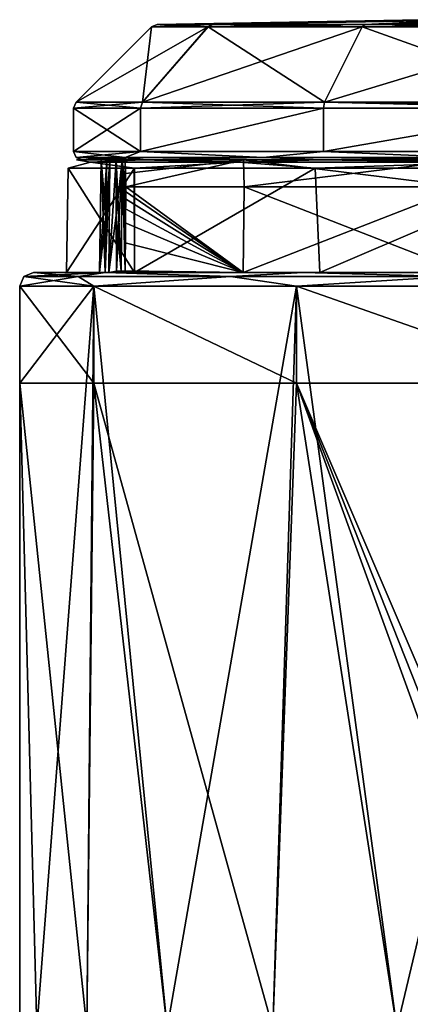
# Model space of a CAD drawing. Header units: millimetres. Extents: x -139 to 105, y 4 to 139.
# Tile 12 of 20: x -20 to -6, y 104 to 139. Entities that reach past the tile are written whole.
import ezdxf

# ---------------------------------------------------------------- set-up
doc = ezdxf.new("R2010")
doc.units = ezdxf.units.MM
doc.header["$LTSCALE"] = 69.95134
for name, color, linetype in [('152', 7, 'CONTINUOUS'), ('153', 7, 'CONTINUOUS'), ('154', 7, 'CONTINUOUS'), ('155', 7, 'CONTINUOUS'), ('156', 7, 'CONTINUOUS'), ('261', 7, 'CONTINUOUS'), ('262', 7, 'CONTINUOUS'), ('263', 7, 'CONTINUOUS'), ('269', 7, 'CONTINUOUS'), ('270', 7, 'CONTINUOUS'), ('40', 7, 'CONTINUOUS'), ('41', 7, 'CONTINUOUS'), ('42', 7, 'CONTINUOUS'), ('44', 7, 'CONTINUOUS'), ('45', 7, 'CONTINUOUS'), ('46', 7, 'CONTINUOUS'), ('47', 7, 'CONTINUOUS'), ('58', 7, 'CONTINUOUS'), ('59', 7, 'CONTINUOUS'), ('60', 7, 'CONTINUOUS'), ('61', 7, 'CONTINUOUS'), ('66', 7, 'CONTINUOUS'), ('67', 7, 'CONTINUOUS'), ('68', 7, 'CONTINUOUS'), ('69', 7, 'CONTINUOUS'), ('70', 7, 'CONTINUOUS'), ('71', 7, 'CONTINUOUS'), ('74', 7, 'CONTINUOUS'), ('75', 7, 'CONTINUOUS'), ('78', 7, 'CONTINUOUS')]:
    doc.layers.add(name, color=color, linetype=linetype)

msp = doc.modelspace()

# ---------------------------------------------------------------- linework, layer by layer
at = {"layer": '152', "color": 7, "linetype": 'CONTINUOUS'}
for points in [[(-18.311, 130.063, 0), (-15.857, 130.063, -9.155), (-19.5, 130.063, 0), (-18.311, 130.063, 0)], [(-18.311, 130.063, 0), (-19.5, 130.063, 0), (-16.897, 130.063, 9.732), (-18.311, 130.063, 0)], [(-19.5, 130.063, 0), (-15.857, 130.063, -9.155), (-16.895, 130.063, -9.736), (-19.5, 130.063, 0)], [(-15.857, 130.063, 9.155), (-18.311, 130.063, 0), (-16.897, 130.063, 9.732), (-15.857, 130.063, 9.155)], [(-9.156, 130.063, 15.858), (-15.857, 130.063, 9.155), (-16.897, 130.063, 9.732), (-9.156, 130.063, 15.858)], [(-9.761, 130.063, 16.881), (-9.156, 130.063, 15.858), (-16.897, 130.063, 9.732), (-9.761, 130.063, 16.881)], [(-15.857, 130.063, -9.155), (-9.156, 130.063, -15.858), (-16.895, 130.063, -9.736), (-15.857, 130.063, -9.155)], [(-16.895, 130.063, -9.736), (-9.156, 130.063, -15.858), (-9.755, 130.063, -16.884), (-16.895, 130.063, -9.736)], [(0, 130.063, 18.31), (-9.156, 130.063, 15.858), (-9.761, 130.063, 16.881), (0, 130.063, 18.31)], [(-0.004, 130.063, 19.499), (0, 130.063, 18.31), (-9.761, 130.063, 16.881), (-0.004, 130.063, 19.499)], [(-9.156, 130.063, -15.858), (0, 130.063, -18.31), (-9.755, 130.063, -16.884), (-9.156, 130.063, -15.858)], [(-9.755, 130.063, -16.884), (0, 130.063, -18.31), (0.004, 130.063, -19.499), (-9.755, 130.063, -16.884)]]:
    msp.add_3dface(points, dxfattribs=at)
at = {"layer": '153', "color": 7, "linetype": 'CONTINUOUS'}
for points in [[(-19.5, 130.063, 0), (-19.854, 129.916, 0), (-17.887, 129.916, 8.614), (-19.5, 130.063, 0)], [(-16.897, 130.063, 9.732), (-19.5, 130.063, 0), (-17.887, 129.916, 8.614), (-16.897, 130.063, 9.732)], [(-16.897, 130.063, 9.732), (-17.887, 129.916, 8.614), (-12.378, 129.916, 15.522), (-16.897, 130.063, 9.732)], [(-9.761, 130.063, 16.881), (-16.897, 130.063, 9.732), (-12.378, 129.916, 15.522), (-9.761, 130.063, 16.881)], [(-9.761, 130.063, 16.881), (-12.378, 129.916, 15.522), (-4.418, 129.916, 19.356), (-9.761, 130.063, 16.881)], [(-0.004, 130.063, 19.499), (-9.761, 130.063, 16.881), (-4.418, 129.916, 19.356), (-0.004, 130.063, 19.499)], [(-20, 129.563, 0), (-17.321, 129.563, 10), (-19.854, 129.916, 0), (-20, 129.563, 0)], [(-19.854, 129.916, 0), (-17.321, 129.563, 10), (-17.887, 129.916, 8.614), (-19.854, 129.916, 0)], [(-17.887, 129.916, 8.614), (-17.321, 129.563, 10), (-12.378, 129.916, 15.522), (-17.887, 129.916, 8.614)], [(-17.321, 129.563, 10), (-10, 129.563, 17.321), (-12.378, 129.916, 15.522), (-17.321, 129.563, 10)], [(-12.378, 129.916, 15.522), (-10, 129.563, 17.321), (-4.418, 129.916, 19.356), (-12.378, 129.916, 15.522)], [(-10, 129.563, 17.321), (0, 129.563, 20), (-4.418, 129.916, 19.356), (-10, 129.563, 17.321)]]:
    msp.add_3dface(points, dxfattribs=at)
at = {"layer": '154', "color": 7, "linetype": 'CONTINUOUS'}
for points in [[(-17.321, 129.563, 10), (-20, 129.563, 0), (-17.321, 126.063, 10), (-17.321, 129.563, 10)], [(-17.321, 126.063, 10), (-20, 129.563, 0), (-20, 126.063, 0), (-17.321, 126.063, 10)], [(-10, 129.563, 17.321), (-17.321, 129.563, 10), (-10, 126.063, 17.321), (-10, 129.563, 17.321)], [(-10, 126.063, 17.321), (-17.321, 129.563, 10), (-17.321, 126.063, 10), (-10, 126.063, 17.321)], [(0, 129.563, 20), (-10, 129.563, 17.321), (0, 126.063, 20), (0, 129.563, 20)], [(0, 126.063, 20), (-10, 129.563, 17.321), (-10, 126.063, 17.321), (0, 126.063, 20)]]:
    msp.add_3dface(points, dxfattribs=at)
at = {"layer": '155', "color": 7, "linetype": 'CONTINUOUS'}
for points in [[(-20, 126.063, 0), (-20, 129.563, 0), (-17.321, 129.563, -10), (-20, 126.063, 0)], [(-19.382, 102.729, -4.935), (-20, 126.063, 0), (-17.321, 129.563, -10), (-19.382, 102.729, -4.935)], [(-17.568, 102.729, -9.558), (-19.382, 102.729, -4.935), (-17.321, 129.563, -10), (-17.568, 102.729, -9.558)], [(-14.666, 102.729, -13.598), (-17.568, 102.729, -9.558), (-17.321, 129.563, -10), (-14.666, 102.729, -13.598)], [(-10, 129.563, -17.321), (-14.666, 102.729, -13.598), (-17.321, 129.563, -10), (-10, 129.563, -17.321)], [(-10.857, 102.729, -16.797), (-14.666, 102.729, -13.598), (-10, 129.563, -17.321), (-10.857, 102.729, -16.797)], [(-6.373, 102.729, -18.957), (-10.857, 102.729, -16.797), (-10, 129.563, -17.321), (-6.373, 102.729, -18.957)], [(0, 129.563, -20), (-6.373, 102.729, -18.957), (-10, 129.563, -17.321), (0, 129.563, -20)], [(-1.529, 102.729, -19.941), (-6.373, 102.729, -18.957), (0, 129.563, -20), (-1.529, 102.729, -19.941)], [(-17.321, 126.063, 10), (-20, 126.063, 0), (-17.568, 102.729, 9.559), (-17.321, 126.063, 10)], [(-17.568, 102.729, 9.559), (-20, 126.063, 0), (-19.381, 102.729, 4.937), (-17.568, 102.729, 9.559)], [(-19.381, 102.729, 4.937), (-20, 126.063, 0), (-20, 102.729, 0.001), (-19.381, 102.729, 4.937)], [(-20, 102.729, 0.001), (-20, 126.063, 0), (-19.382, 102.729, -4.935), (-20, 102.729, 0.001)], [(-14.665, 102.729, 13.599), (-17.321, 126.063, 10), (-17.568, 102.729, 9.559), (-14.665, 102.729, 13.599)], [(-10, 126.063, 17.321), (-17.321, 126.063, 10), (-10.856, 102.729, 16.797), (-10, 126.063, 17.321)], [(-10.856, 102.729, 16.797), (-17.321, 126.063, 10), (-14.665, 102.729, 13.599), (-10.856, 102.729, 16.797)], [(-6.373, 102.729, 18.958), (-10, 126.063, 17.321), (-10.856, 102.729, 16.797), (-6.373, 102.729, 18.958)], [(0, 102.729, 20), (0, 126.063, 20), (-10, 126.063, 17.321), (0, 102.729, 20)], [(0, 102.729, 20), (-10, 126.063, 17.321), (-0.765, 102.729, 19.985), (0, 102.729, 20)], [(-0.765, 102.729, 19.985), (-10, 126.063, 17.321), (-1.529, 102.729, 19.941), (-0.765, 102.729, 19.985)], [(-1.529, 102.729, 19.941), (-10, 126.063, 17.321), (-6.373, 102.729, 18.958), (-1.529, 102.729, 19.941)]]:
    msp.add_3dface(points, dxfattribs=at)
at = {"layer": '156', "color": 7, "linetype": 'CONTINUOUS'}
for points in [[(-19.5, 130.063, 0), (-16.895, 130.063, -9.736), (-19.854, 129.916, 0), (-19.5, 130.063, 0)], [(-19.854, 129.916, 0), (-16.895, 130.063, -9.736), (-17.887, 129.916, -8.614), (-19.854, 129.916, 0)], [(-16.895, 130.063, -9.736), (-12.378, 129.916, -15.522), (-17.887, 129.916, -8.614), (-16.895, 130.063, -9.736)], [(-16.895, 130.063, -9.736), (-9.755, 130.063, -16.884), (-12.378, 129.916, -15.522), (-16.895, 130.063, -9.736)], [(-9.755, 130.063, -16.884), (-4.418, 129.916, -19.356), (-12.378, 129.916, -15.522), (-9.755, 130.063, -16.884)], [(-9.755, 130.063, -16.884), (0.004, 130.063, -19.499), (-4.418, 129.916, -19.356), (-9.755, 130.063, -16.884)], [(-20, 129.563, 0), (-19.854, 129.916, 0), (-17.887, 129.916, -8.614), (-20, 129.563, 0)], [(-17.321, 129.563, -10), (-20, 129.563, 0), (-17.887, 129.916, -8.614), (-17.321, 129.563, -10)], [(-12.378, 129.916, -15.522), (-17.321, 129.563, -10), (-17.887, 129.916, -8.614), (-12.378, 129.916, -15.522)], [(-10, 129.563, -17.321), (-17.321, 129.563, -10), (-12.378, 129.916, -15.522), (-10, 129.563, -17.321)], [(-4.418, 129.916, -19.356), (-10, 129.563, -17.321), (-12.378, 129.916, -15.522), (-4.418, 129.916, -19.356)], [(0, 129.563, -20), (-10, 129.563, -17.321), (-4.418, 129.916, -19.356), (0, 129.563, -20)]]:
    msp.add_3dface(points, dxfattribs=at)
at = {"layer": '261', "color": 7, "linetype": 'CONTINUOUS'}
for points in [[(-16.915, 130.063, 2.648), (-16.915, 130.063, -2.648), (-17.121, 130.063, 0), (-16.915, 130.063, 2.648)], [(-16.773, 130.063, -2.925), (-16.915, 130.063, -2.648), (-16.773, 130.063, 2.925), (-16.773, 130.063, -2.925)], [(-16.773, 130.063, 2.925), (-16.915, 130.063, -2.648), (-16.915, 130.063, 2.648), (-16.773, 130.063, 2.925)], [(-16.5, 130.063, -3.065), (-16.773, 130.063, -2.925), (-16.5, 130.063, 3.065), (-16.5, 130.063, -3.065)], [(-16.5, 130.063, 3.065), (-16.773, 130.063, -2.925), (-16.773, 130.063, 2.925), (-16.5, 130.063, 3.065)], [(-16.329, 130.063, -3.125), (-16.5, 130.063, -3.065), (-16.329, 130.063, 3.125), (-16.329, 130.063, -3.125)], [(-16.5, 130.063, -3.065), (-16.5, 130.063, 3.065), (-16.329, 130.063, 3.125), (-16.5, 130.063, -3.065)], [(-16.19, 130.063, -3.243), (-16.329, 130.063, -3.125), (-16.19, 130.063, 3.243), (-16.19, 130.063, -3.243)], [(-16.329, 130.063, -3.125), (-16.329, 130.063, 3.125), (-16.19, 130.063, 3.243), (-16.329, 130.063, -3.125)], [(-16.19, 130.063, -3.243), (-16.19, 130.063, 3.243), (-11.92, 130.063, 11.425), (-16.19, 130.063, -3.243)], [(-11.92, 130.063, -11.424), (-16.19, 130.063, -3.243), (-11.92, 130.063, 11.425), (-11.92, 130.063, -11.424)], [(-3.934, 130.063, -16.035), (-11.92, 130.063, -11.424), (-11.92, 130.063, 11.425), (-3.934, 130.063, -16.035)], [(-3.932, 130.063, 16.036), (-3.934, 130.063, -16.035), (-11.92, 130.063, 11.425), (-3.932, 130.063, 16.036)]]:
    msp.add_3dface(points, dxfattribs=at)
at = {"layer": '262', "color": 7, "linetype": 'CONTINUOUS'}
for points in [[(-16.741, 134.133, 2.824), (-16.773, 130.063, 2.925), (-16.915, 130.063, 2.648), (-16.741, 134.133, 2.824)], [(-16.741, 134.133, 2.824), (-16.915, 130.063, 2.648), (-16.885, 132.1, 2.612), (-16.741, 134.133, 2.824)], [(-16.854, 134.133, 2.576), (-16.741, 134.133, 2.824), (-16.885, 132.1, 2.612), (-16.854, 134.133, 2.576)], [(-16.518, 134.133, 2.974), (-16.509, 132.125, 3.021), (-16.773, 130.063, 2.925), (-16.518, 134.133, 2.974)], [(-16.741, 134.133, 2.824), (-16.518, 134.133, 2.974), (-16.773, 130.063, 2.925), (-16.741, 134.133, 2.824)], [(-16.509, 132.125, 3.021), (-16.501, 130.105, 3.064), (-16.773, 130.063, 2.925), (-16.509, 132.125, 3.021)], [(-16.501, 130.105, 3.064), (-16.5, 130.063, 3.065), (-16.773, 130.063, 2.925), (-16.501, 130.105, 3.064)]]:
    msp.add_3dface(points, dxfattribs=at)
at = {"layer": '263', "color": 7, "linetype": 'CONTINUOUS'}
for points in [[(-16.915, 130.063, -2.648), (-17.05, 134.133, 0), (-17.121, 130.063, 0), (-16.915, 130.063, -2.648)], [(-17.05, 134.133, 0), (-16.854, 134.133, 2.576), (-17.121, 130.063, 0), (-17.05, 134.133, 0)], [(-17.121, 130.063, 0), (-16.854, 134.133, 2.576), (-16.885, 132.1, 2.612), (-17.121, 130.063, 0)], [(-16.854, 134.133, -2.576), (-17.05, 134.133, 0), (-16.885, 132.101, -2.612), (-16.854, 134.133, -2.576)], [(-16.915, 130.063, -2.648), (-16.885, 132.101, -2.612), (-17.05, 134.133, 0), (-16.915, 130.063, -2.648)], [(-16.915, 130.063, 2.648), (-17.121, 130.063, 0), (-16.885, 132.1, 2.612), (-16.915, 130.063, 2.648)]]:
    msp.add_3dface(points, dxfattribs=at)
at = {"layer": '269', "color": 7, "linetype": 'CONTINUOUS'}
for points in [[(-16.172, 132.989, -3.329), (-16.177, 132.732, -3.306), (-11.92, 130.063, -11.424), (-16.172, 132.989, -3.329)], [(-16.163, 133.157, -3.376), (-16.172, 132.989, -3.329), (-11.92, 130.063, -11.424), (-16.163, 133.157, -3.376)], [(-11.891, 133.157, -11.456), (-16.163, 133.157, -3.376), (-11.92, 130.063, -11.424), (-11.891, 133.157, -11.456)], [(-11.891, 133.157, -11.456), (-11.92, 130.063, -11.424), (-3.934, 130.063, -16.035), (-11.891, 133.157, -11.456)], [(-3.976, 133.157, -16.026), (-11.891, 133.157, -11.456), (-3.934, 130.063, -16.035), (-3.976, 133.157, -16.026)], [(-16.177, 132.732, -3.306), (-16.181, 132.369, -3.288), (-11.92, 130.063, -11.424), (-16.177, 132.732, -3.306)], [(-16.181, 132.369, -3.288), (-16.184, 131.856, -3.271), (-11.92, 130.063, -11.424), (-16.181, 132.369, -3.288)], [(-16.184, 131.856, -3.271), (-16.187, 131.134, -3.258), (-11.92, 130.063, -11.424), (-16.184, 131.856, -3.271)], [(-16.187, 131.134, -3.258), (-16.189, 130.117, -3.247), (-11.92, 130.063, -11.424), (-16.187, 131.134, -3.258)], [(-16.189, 130.117, -3.247), (-16.19, 130.063, -3.243), (-11.92, 130.063, -11.424), (-16.189, 130.117, -3.247)]]:
    msp.add_3dface(points, dxfattribs=at)
at = {"layer": '270', "color": 7, "linetype": 'CONTINUOUS'}
for points in [[(-16.163, 133.157, 3.376), (-16.189, 130.117, 3.247), (-16.172, 132.988, 3.329), (-16.163, 133.157, 3.376)], [(-16.189, 130.117, 3.247), (-16.163, 133.157, 3.376), (-11.92, 130.063, 11.425), (-16.189, 130.117, 3.247)], [(-16.189, 130.117, 3.247), (-16.177, 132.732, 3.306), (-16.172, 132.988, 3.329), (-16.189, 130.117, 3.247)], [(-16.163, 133.157, 3.376), (-11.891, 133.157, 11.456), (-11.92, 130.063, 11.425), (-16.163, 133.157, 3.376)], [(-11.891, 133.157, 11.456), (-3.976, 133.157, 16.026), (-11.92, 130.063, 11.425), (-11.891, 133.157, 11.456)], [(-3.976, 133.157, 16.026), (-3.932, 130.063, 16.036), (-11.92, 130.063, 11.425), (-3.976, 133.157, 16.026)], [(-16.189, 130.117, 3.247), (-16.181, 132.368, 3.288), (-16.177, 132.732, 3.306), (-16.189, 130.117, 3.247)], [(-16.189, 130.117, 3.247), (-16.184, 131.855, 3.271), (-16.181, 132.368, 3.288), (-16.189, 130.117, 3.247)], [(-16.189, 130.117, 3.247), (-16.187, 131.133, 3.258), (-16.184, 131.855, 3.271), (-16.189, 130.117, 3.247)], [(-16.19, 130.063, 3.243), (-16.189, 130.117, 3.247), (-11.92, 130.063, 11.425), (-16.19, 130.063, 3.243)]]:
    msp.add_3dface(points, dxfattribs=at)
at = {"layer": '40', "color": 7, "linetype": 'CONTINUOUS'}
for points in [[(-15.651, 134.133, 8.778), (-17.75, 134.133, 0), (-17.945, 134.133, -0.107), (-15.651, 134.133, 8.778)], [(-17.945, 134.133, -0.107), (-17.75, 134.133, 0), (-15.434, 134.133, -8.766), (-17.945, 134.133, -0.107)], [(-15.561, 134.133, -8.937), (-17.945, 134.133, -0.107), (-15.434, 134.133, -8.766), (-15.561, 134.133, -8.937)], [(-15.434, 134.133, 8.766), (-17.75, 134.133, 0), (-15.651, 134.133, 8.778), (-15.434, 134.133, 8.766)], [(-9.088, 134.133, 15.246), (-15.434, 134.133, 8.766), (-15.651, 134.133, 8.778), (-9.088, 134.133, 15.246)], [(-9.254, 134.133, 15.374), (-9.088, 134.133, 15.246), (-15.651, 134.133, 8.778), (-9.254, 134.133, 15.374)], [(-9.129, 134.133, -15.45), (-15.561, 134.133, -8.937), (-9.088, 134.133, -15.246), (-9.129, 134.133, -15.45)], [(-9.088, 134.133, -15.246), (-15.561, 134.133, -8.937), (-15.434, 134.133, -8.766), (-9.088, 134.133, -15.246)], [(-0.367, 134.133, 17.745), (-9.088, 134.133, 15.246), (-9.254, 134.133, 15.374), (-0.367, 134.133, 17.745)], [(-0.429, 134.133, 17.939), (-0.367, 134.133, 17.745), (-9.254, 134.133, 15.374), (-0.429, 134.133, 17.939)], [(-0.322, 134.133, -17.942), (-9.129, 134.133, -15.45), (-0.367, 134.133, -17.745), (-0.322, 134.133, -17.942)], [(-0.367, 134.133, -17.745), (-9.129, 134.133, -15.45), (-9.088, 134.133, -15.246), (-0.367, 134.133, -17.745)]]:
    msp.add_3dface(points, dxfattribs=at)
at = {"layer": '41', "color": 7, "linetype": 'CONTINUOUS'}
for points in [[(-16.302, 134.133, -3.117), (-16.518, 134.133, -2.974), (-16.328, 130.111, -3.126), (-16.302, 134.133, -3.117)], [(-16.328, 130.111, -3.126), (-16.518, 134.133, -2.974), (-16.509, 132.125, -3.021), (-16.328, 130.111, -3.126)], [(-16.189, 130.117, -3.247), (-16.302, 134.133, -3.117), (-16.328, 130.111, -3.126), (-16.189, 130.117, -3.247)], [(-16.186, 134.133, -3.348), (-16.302, 134.133, -3.117), (-16.172, 132.989, -3.329), (-16.186, 134.133, -3.348)], [(-16.172, 132.989, -3.329), (-16.302, 134.133, -3.117), (-16.177, 132.732, -3.306), (-16.172, 132.989, -3.329)], [(-16.177, 132.732, -3.306), (-16.302, 134.133, -3.117), (-16.181, 132.369, -3.288), (-16.177, 132.732, -3.306)], [(-16.181, 132.369, -3.288), (-16.302, 134.133, -3.117), (-16.184, 131.856, -3.271), (-16.181, 132.369, -3.288)], [(-16.184, 131.856, -3.271), (-16.302, 134.133, -3.117), (-16.187, 131.134, -3.258), (-16.184, 131.856, -3.271)], [(-16.187, 131.134, -3.258), (-16.302, 134.133, -3.117), (-16.189, 130.117, -3.247), (-16.187, 131.134, -3.258)], [(-16.186, 134.133, -3.348), (-16.172, 132.989, -3.329), (-16.174, 133.645, -3.362), (-16.186, 134.133, -3.348)], [(-16.163, 133.157, -3.376), (-16.174, 133.645, -3.362), (-16.172, 132.989, -3.329), (-16.163, 133.157, -3.376)], [(-16.501, 130.105, -3.064), (-16.328, 130.111, -3.126), (-16.509, 132.125, -3.021), (-16.501, 130.105, -3.064)]]:
    msp.add_3dface(points, dxfattribs=at)
at = {"layer": '42', "color": 7, "linetype": 'CONTINUOUS'}
for points in [[(-16.174, 133.645, 3.362), (-16.186, 134.133, 3.348), (-11.912, 134.133, 11.457), (-16.174, 133.645, 3.362)], [(-16.163, 133.157, 3.376), (-16.174, 133.645, 3.362), (-11.912, 134.133, 11.457), (-16.163, 133.157, 3.376)], [(-11.891, 133.157, 11.456), (-16.163, 133.157, 3.376), (-11.912, 134.133, 11.457), (-11.891, 133.157, 11.456)], [(-3.966, 134.133, 16.045), (-11.891, 133.157, 11.456), (-11.912, 134.133, 11.457), (-3.966, 134.133, 16.045)], [(-3.976, 133.157, 16.026), (-11.891, 133.157, 11.456), (-3.966, 134.133, 16.045), (-3.976, 133.157, 16.026)]]:
    msp.add_3dface(points, dxfattribs=at)
at = {"layer": '44', "color": 7, "linetype": 'CONTINUOUS'}
for points in [[(-16.186, 134.133, -3.348), (-16.174, 133.645, -3.362), (-11.912, 134.133, -11.457), (-16.186, 134.133, -3.348)], [(-16.174, 133.645, -3.362), (-16.163, 133.157, -3.376), (-11.912, 134.133, -11.457), (-16.174, 133.645, -3.362)], [(-16.163, 133.157, -3.376), (-11.891, 133.157, -11.456), (-11.912, 134.133, -11.457), (-16.163, 133.157, -3.376)], [(-11.891, 133.157, -11.456), (-3.976, 133.157, -16.026), (-11.912, 134.133, -11.457), (-11.891, 133.157, -11.456)], [(-11.912, 134.133, -11.457), (-3.976, 133.157, -16.026), (-3.966, 134.133, -16.045), (-11.912, 134.133, -11.457)]]:
    msp.add_3dface(points, dxfattribs=at)
at = {"layer": '45', "color": 7, "linetype": 'CONTINUOUS'}
for points in [[(-16.518, 134.133, 2.974), (-16.302, 134.133, 3.117), (-16.509, 132.125, 3.021), (-16.518, 134.133, 2.974)], [(-16.509, 132.125, 3.021), (-16.302, 134.133, 3.117), (-16.501, 130.105, 3.064), (-16.509, 132.125, 3.021)], [(-16.501, 130.105, 3.064), (-16.302, 134.133, 3.117), (-16.328, 130.111, 3.126), (-16.501, 130.105, 3.064)], [(-16.328, 130.111, 3.126), (-16.302, 134.133, 3.117), (-16.189, 130.117, 3.247), (-16.328, 130.111, 3.126)], [(-16.302, 134.133, 3.117), (-16.186, 134.133, 3.348), (-16.181, 132.368, 3.288), (-16.302, 134.133, 3.117)], [(-16.189, 130.117, 3.247), (-16.302, 134.133, 3.117), (-16.187, 131.133, 3.258), (-16.189, 130.117, 3.247)], [(-16.187, 131.133, 3.258), (-16.302, 134.133, 3.117), (-16.184, 131.855, 3.271), (-16.187, 131.133, 3.258)], [(-16.184, 131.855, 3.271), (-16.302, 134.133, 3.117), (-16.181, 132.368, 3.288), (-16.184, 131.855, 3.271)], [(-16.186, 134.133, 3.348), (-16.174, 133.645, 3.362), (-16.172, 132.988, 3.329), (-16.186, 134.133, 3.348)], [(-16.181, 132.368, 3.288), (-16.186, 134.133, 3.348), (-16.177, 132.732, 3.306), (-16.181, 132.368, 3.288)], [(-16.177, 132.732, 3.306), (-16.186, 134.133, 3.348), (-16.172, 132.988, 3.329), (-16.177, 132.732, 3.306)], [(-16.174, 133.645, 3.362), (-16.163, 133.157, 3.376), (-16.172, 132.988, 3.329), (-16.174, 133.645, 3.362)]]:
    msp.add_3dface(points, dxfattribs=at)
at = {"layer": '46', "color": 7, "linetype": 'CONTINUOUS'}
for points in [[(-16.885, 132.101, -2.612), (-16.915, 130.063, -2.648), (-16.741, 134.133, -2.824), (-16.885, 132.101, -2.612)], [(-16.741, 134.133, -2.824), (-16.915, 130.063, -2.648), (-16.773, 130.063, -2.925), (-16.741, 134.133, -2.824)], [(-16.854, 134.133, -2.576), (-16.885, 132.101, -2.612), (-16.741, 134.133, -2.824), (-16.854, 134.133, -2.576)], [(-16.501, 130.105, -3.064), (-16.518, 134.133, -2.974), (-16.773, 130.063, -2.925), (-16.501, 130.105, -3.064)], [(-16.518, 134.133, -2.974), (-16.741, 134.133, -2.824), (-16.773, 130.063, -2.925), (-16.518, 134.133, -2.974)], [(-16.518, 134.133, -2.974), (-16.501, 130.105, -3.064), (-16.509, 132.125, -3.021), (-16.518, 134.133, -2.974)], [(-16.5, 130.063, -3.065), (-16.501, 130.105, -3.064), (-16.773, 130.063, -2.925), (-16.5, 130.063, -3.065)]]:
    msp.add_3dface(points, dxfattribs=at)
at = {"layer": '47', "color": 7, "linetype": 'CONTINUOUS'}
for points in [[(-16.328, 130.111, -3.126), (-16.501, 130.105, -3.064), (-16.329, 130.063, -3.125), (-16.328, 130.111, -3.126)], [(-16.501, 130.105, -3.064), (-16.5, 130.063, -3.065), (-16.329, 130.063, -3.125), (-16.501, 130.105, -3.064)], [(-16.19, 130.063, -3.243), (-16.328, 130.111, -3.126), (-16.329, 130.063, -3.125), (-16.19, 130.063, -3.243)], [(-16.328, 130.111, -3.126), (-16.19, 130.063, -3.243), (-16.189, 130.117, -3.247), (-16.328, 130.111, -3.126)]]:
    msp.add_3dface(points, dxfattribs=at)
at = {"layer": '58', "color": 7, "linetype": 'CONTINUOUS'}
for points in [[(-16.501, 130.105, 3.064), (-16.328, 130.111, 3.126), (-16.329, 130.063, 3.125), (-16.501, 130.105, 3.064)], [(-16.329, 130.063, 3.125), (-16.5, 130.063, 3.065), (-16.501, 130.105, 3.064), (-16.329, 130.063, 3.125)], [(-16.329, 130.063, 3.125), (-16.328, 130.111, 3.126), (-16.19, 130.063, 3.243), (-16.329, 130.063, 3.125)], [(-16.328, 130.111, 3.126), (-16.189, 130.117, 3.247), (-16.19, 130.063, 3.243), (-16.328, 130.111, 3.126)]]:
    msp.add_3dface(points, dxfattribs=at)
at = {"layer": '59', "color": 7, "linetype": 'CONTINUOUS'}
for points in [[(-18.311, 130.063, 0), (-15.857, 130.063, 9.155), (-18.245, 133.838, 0), (-18.311, 130.063, 0)], [(-18.245, 133.838, 0), (-15.857, 130.063, 9.155), (-15.858, 133.838, 9.023), (-18.245, 133.838, 0)], [(-15.858, 133.838, 9.023), (-15.857, 130.063, 9.155), (-9.321, 133.838, 15.685), (-15.858, 133.838, 9.023)], [(-15.857, 130.063, 9.155), (-9.156, 130.063, 15.858), (-9.321, 133.838, 15.685), (-15.857, 130.063, 9.155)], [(-9.321, 133.838, 15.685), (-9.156, 130.063, 15.858), (-0.345, 133.838, 18.242), (-9.321, 133.838, 15.685)], [(-9.156, 130.063, 15.858), (0, 130.063, 18.31), (-0.345, 133.838, 18.242), (-9.156, 130.063, 15.858)]]:
    msp.add_3dface(points, dxfattribs=at)
at = {"layer": '60', "color": 7, "linetype": 'CONTINUOUS'}
for points in [[(-18.245, 133.838, 0), (-15.858, 133.838, 9.023), (-17.439, 134.047, 5.05), (-18.245, 133.838, 0)], [(-15.857, 133.838, -9.025), (-18.245, 133.838, 0), (-17.439, 134.047, -5.05), (-15.857, 133.838, -9.025)], [(-17.439, 134.047, -5.05), (-18.245, 133.838, 0), (-17.439, 134.047, 5.05), (-17.439, 134.047, -5.05)], [(-15.651, 134.133, 8.778), (-17.945, 134.133, -0.107), (-17.439, 134.047, 5.05), (-15.651, 134.133, 8.778)], [(-17.945, 134.133, -0.107), (-15.561, 134.133, -8.937), (-17.439, 134.047, -5.05), (-17.945, 134.133, -0.107)], [(-17.945, 134.133, -0.107), (-17.439, 134.047, -5.05), (-17.439, 134.047, 5.05), (-17.945, 134.133, -0.107)], [(-15.651, 134.133, 8.778), (-17.439, 134.047, 5.05), (-12.042, 134.047, 13.587), (-15.651, 134.133, 8.778)], [(-15.561, 134.133, -8.937), (-12.042, 134.047, -13.587), (-17.439, 134.047, -5.05), (-15.561, 134.133, -8.937)], [(-17.439, 134.047, 5.05), (-15.858, 133.838, 9.023), (-12.042, 134.047, 13.587), (-17.439, 134.047, 5.05)], [(-12.042, 134.047, -13.587), (-15.857, 133.838, -9.025), (-17.439, 134.047, -5.05), (-12.042, 134.047, -13.587)], [(-15.858, 133.838, 9.023), (-9.321, 133.838, 15.685), (-12.042, 134.047, 13.587), (-15.858, 133.838, 9.023)], [(-9.319, 133.838, -15.686), (-15.857, 133.838, -9.025), (-12.042, 134.047, -13.587), (-9.319, 133.838, -15.686)], [(-9.254, 134.133, 15.374), (-15.651, 134.133, 8.778), (-12.042, 134.047, 13.587), (-9.254, 134.133, 15.374)], [(-15.561, 134.133, -8.937), (-9.129, 134.133, -15.45), (-12.042, 134.047, -13.587), (-15.561, 134.133, -8.937)], [(-9.254, 134.133, 15.374), (-12.042, 134.047, 13.587), (-2.919, 134.047, 17.919), (-9.254, 134.133, 15.374)], [(-9.129, 134.133, -15.45), (-2.919, 134.047, -17.919), (-12.042, 134.047, -13.587), (-9.129, 134.133, -15.45)], [(-12.042, 134.047, 13.587), (-9.321, 133.838, 15.685), (-2.919, 134.047, 17.919), (-12.042, 134.047, 13.587)], [(-2.919, 134.047, -17.919), (-9.319, 133.838, -15.686), (-12.042, 134.047, -13.587), (-2.919, 134.047, -17.919)], [(-9.321, 133.838, 15.685), (-0.345, 133.838, 18.242), (-2.919, 134.047, 17.919), (-9.321, 133.838, 15.685)], [(-0.343, 133.838, -18.242), (-9.319, 133.838, -15.686), (-2.919, 134.047, -17.919), (-0.343, 133.838, -18.242)], [(-0.429, 134.133, 17.939), (-9.254, 134.133, 15.374), (-2.919, 134.047, 17.919), (-0.429, 134.133, 17.939)], [(-9.129, 134.133, -15.45), (-0.322, 134.133, -17.942), (-2.919, 134.047, -17.919), (-9.129, 134.133, -15.45)]]:
    msp.add_3dface(points, dxfattribs=at)
at = {"layer": '61', "color": 7, "linetype": 'CONTINUOUS'}
for points in [[(-18.311, 130.063, 0), (-18.245, 133.838, 0), (-15.857, 133.838, -9.025), (-18.311, 130.063, 0)], [(-18.311, 130.063, 0), (-15.857, 133.838, -9.025), (-15.857, 130.063, -9.155), (-18.311, 130.063, 0)], [(-15.857, 133.838, -9.025), (-9.319, 133.838, -15.686), (-15.857, 130.063, -9.155), (-15.857, 133.838, -9.025)], [(-15.857, 130.063, -9.155), (-9.319, 133.838, -15.686), (-9.156, 130.063, -15.858), (-15.857, 130.063, -9.155)], [(-9.319, 133.838, -15.686), (-0.343, 133.838, -18.242), (-9.156, 130.063, -15.858), (-9.319, 133.838, -15.686)], [(-9.156, 130.063, -15.858), (-0.343, 133.838, -18.242), (0, 130.063, -18.31), (-9.156, 130.063, -15.858)]]:
    msp.add_3dface(points, dxfattribs=at)
at = {"layer": '66', "color": 7, "linetype": 'CONTINUOUS'}
for points in [[(-17.05, 134.133, 0), (-16.854, 134.133, -2.576), (-16.854, 134.133, 2.576), (-17.05, 134.133, 0)], [(-16.854, 134.133, -2.576), (-16.741, 134.133, -2.824), (-16.854, 134.133, 2.576), (-16.854, 134.133, -2.576)], [(-16.854, 134.133, 2.576), (-16.741, 134.133, -2.824), (-16.741, 134.133, 2.824), (-16.854, 134.133, 2.576)], [(-16.518, 134.133, -2.974), (-16.518, 134.133, 2.974), (-16.741, 134.133, 2.824), (-16.518, 134.133, -2.974)], [(-16.741, 134.133, -2.824), (-16.518, 134.133, -2.974), (-16.741, 134.133, 2.824), (-16.741, 134.133, -2.824)], [(-16.518, 134.133, -2.974), (-16.302, 134.133, -3.117), (-16.518, 134.133, 2.974), (-16.518, 134.133, -2.974)], [(-16.302, 134.133, -3.117), (-16.302, 134.133, 3.117), (-16.518, 134.133, 2.974), (-16.302, 134.133, -3.117)], [(-16.302, 134.133, -3.117), (-16.186, 134.133, -3.348), (-16.302, 134.133, 3.117), (-16.302, 134.133, -3.117)], [(-16.186, 134.133, -3.348), (-16.186, 134.133, 3.348), (-16.302, 134.133, 3.117), (-16.186, 134.133, -3.348)], [(-16.186, 134.133, 3.348), (-16.186, 134.133, -3.348), (-11.912, 134.133, -11.457), (-16.186, 134.133, 3.348)], [(-11.912, 134.133, 11.457), (-16.186, 134.133, 3.348), (-11.912, 134.133, -11.457), (-11.912, 134.133, 11.457)], [(-3.966, 134.133, 16.045), (-11.912, 134.133, 11.457), (-3.966, 134.133, -16.045), (-3.966, 134.133, 16.045)], [(-11.912, 134.133, 11.457), (-11.912, 134.133, -11.457), (-3.966, 134.133, -16.045), (-11.912, 134.133, 11.457)]]:
    msp.add_3dface(points, dxfattribs=at)
at = {"layer": '67', "color": 7, "linetype": 'CONTINUOUS'}
for points in [[(-17.962, 134.221, 0), (-16.183, 134.221, 7.793), (-18.05, 134.433, 0), (-17.962, 134.221, 0)], [(-18.05, 134.433, 0), (-16.183, 134.221, 7.793), (-15.631, 134.433, 9.027), (-18.05, 134.433, 0)], [(-16.183, 134.221, 7.793), (-11.199, 134.221, 14.043), (-15.631, 134.433, 9.027), (-16.183, 134.221, 7.793)], [(-15.631, 134.433, 9.027), (-11.199, 134.221, 14.043), (-9.023, 134.433, 15.633), (-15.631, 134.433, 9.027)], [(-11.199, 134.221, 14.043), (-3.997, 134.221, 17.512), (-9.023, 134.433, 15.633), (-11.199, 134.221, 14.043)], [(-9.023, 134.433, 15.633), (-3.997, 134.221, 17.512), (0.002, 134.433, 18.05), (-9.023, 134.433, 15.633)], [(-17.75, 134.133, 0), (-15.434, 134.133, 8.766), (-17.962, 134.221, 0), (-17.75, 134.133, 0)], [(-17.962, 134.221, 0), (-15.434, 134.133, 8.766), (-16.183, 134.221, 7.793), (-17.962, 134.221, 0)], [(-16.183, 134.221, 7.793), (-15.434, 134.133, 8.766), (-11.199, 134.221, 14.043), (-16.183, 134.221, 7.793)], [(-15.434, 134.133, 8.766), (-9.088, 134.133, 15.246), (-11.199, 134.221, 14.043), (-15.434, 134.133, 8.766)], [(-11.199, 134.221, 14.043), (-9.088, 134.133, 15.246), (-3.997, 134.221, 17.512), (-11.199, 134.221, 14.043)], [(-9.088, 134.133, 15.246), (-0.367, 134.133, 17.745), (-3.997, 134.221, 17.512), (-9.088, 134.133, 15.246)]]:
    msp.add_3dface(points, dxfattribs=at)
at = {"layer": '68', "color": 7, "linetype": 'CONTINUOUS'}
for points in [[(-17.962, 134.221, 0), (-18.05, 134.433, 0), (-15.632, 134.433, -9.025), (-17.962, 134.221, 0)], [(-16.183, 134.221, -7.793), (-17.962, 134.221, 0), (-15.632, 134.433, -9.025), (-16.183, 134.221, -7.793)], [(-11.199, 134.221, -14.043), (-16.183, 134.221, -7.793), (-15.632, 134.433, -9.025), (-11.199, 134.221, -14.043)], [(-9.026, 134.433, -15.631), (-11.199, 134.221, -14.043), (-15.632, 134.433, -9.025), (-9.026, 134.433, -15.631)], [(-3.997, 134.221, -17.512), (-11.199, 134.221, -14.043), (-9.026, 134.433, -15.631), (-3.997, 134.221, -17.512)], [(-0.002, 134.433, -18.05), (-3.997, 134.221, -17.512), (-9.026, 134.433, -15.631), (-0.002, 134.433, -18.05)], [(-17.75, 134.133, 0), (-17.962, 134.221, 0), (-16.183, 134.221, -7.793), (-17.75, 134.133, 0)], [(-15.434, 134.133, -8.766), (-17.75, 134.133, 0), (-16.183, 134.221, -7.793), (-15.434, 134.133, -8.766)], [(-11.199, 134.221, -14.043), (-15.434, 134.133, -8.766), (-16.183, 134.221, -7.793), (-11.199, 134.221, -14.043)], [(-9.088, 134.133, -15.246), (-15.434, 134.133, -8.766), (-11.199, 134.221, -14.043), (-9.088, 134.133, -15.246)], [(-3.997, 134.221, -17.512), (-9.088, 134.133, -15.246), (-11.199, 134.221, -14.043), (-3.997, 134.221, -17.512)], [(-0.367, 134.133, -17.745), (-9.088, 134.133, -15.246), (-3.997, 134.221, -17.512), (-0.367, 134.133, -17.745)]]:
    msp.add_3dface(points, dxfattribs=at)
at = {"layer": '69', "color": 7, "linetype": 'CONTINUOUS'}
for points in [[(-15.632, 134.433, -9.025), (-18.05, 134.433, 0), (-15.632, 136.008, -9.025), (-15.632, 134.433, -9.025)], [(-15.632, 136.008, -9.025), (-18.05, 134.433, 0), (-18.05, 136.008, 0), (-15.632, 136.008, -9.025)], [(-9.026, 134.433, -15.631), (-15.632, 134.433, -9.025), (-9.026, 136.008, -15.631), (-9.026, 134.433, -15.631)], [(-9.026, 136.008, -15.631), (-15.632, 134.433, -9.025), (-15.632, 136.008, -9.025), (-9.026, 136.008, -15.631)], [(-0.002, 134.433, -18.05), (-9.026, 134.433, -15.631), (-0.002, 136.008, -18.05), (-0.002, 134.433, -18.05)], [(-0.002, 136.008, -18.05), (-9.026, 134.433, -15.631), (-9.026, 136.008, -15.631), (-0.002, 136.008, -18.05)]]:
    msp.add_3dface(points, dxfattribs=at)
at = {"layer": '70', "color": 7, "linetype": 'CONTINUOUS'}
for points in [[(-18.05, 134.433, 0), (-15.631, 134.433, 9.027), (-18.05, 136.008, 0), (-18.05, 134.433, 0)], [(-18.05, 136.008, 0), (-15.631, 134.433, 9.027), (-15.631, 136.008, 9.026), (-18.05, 136.008, 0)], [(-15.631, 134.433, 9.027), (-9.023, 134.433, 15.633), (-9.024, 136.008, 15.632), (-15.631, 134.433, 9.027)], [(-15.631, 136.008, 9.026), (-15.631, 134.433, 9.027), (-9.024, 136.008, 15.632), (-15.631, 136.008, 9.026)], [(-9.024, 136.008, 15.632), (-9.023, 134.433, 15.633), (0, 136.008, 18.05), (-9.024, 136.008, 15.632)], [(-9.023, 134.433, 15.633), (0.002, 134.433, 18.05), (0, 136.008, 18.05), (-9.023, 134.433, 15.633)]]:
    msp.add_3dface(points, dxfattribs=at)
at = {"layer": '71', "color": 7, "linetype": 'CONTINUOUS'}
for points in [[(-15.632, 136.008, -9.025), (-18.05, 136.008, 0), (-15.556, 136.221, -8.981), (-15.632, 136.008, -9.025)], [(-18.05, 136.008, 0), (-15.631, 136.008, 9.026), (-17.962, 136.221, 0), (-18.05, 136.008, 0)], [(-15.556, 136.221, -8.981), (-18.05, 136.008, 0), (-17.962, 136.221, 0), (-15.556, 136.221, -8.981)], [(-17.962, 136.221, 0), (-15.631, 136.008, 9.026), (-15.556, 136.221, 8.981), (-17.962, 136.221, 0)], [(-9.026, 136.008, -15.631), (-15.632, 136.008, -9.025), (-15.556, 136.221, -8.981), (-9.026, 136.008, -15.631)], [(-15.631, 136.008, 9.026), (-9.024, 136.008, 15.632), (-8.981, 136.221, 15.556), (-15.631, 136.008, 9.026)], [(-15.556, 136.221, 8.981), (-15.631, 136.008, 9.026), (-8.981, 136.221, 15.556), (-15.556, 136.221, 8.981)], [(-8.981, 136.221, -15.556), (-9.026, 136.008, -15.631), (-15.556, 136.221, -8.981), (-8.981, 136.221, -15.556)], [(-0.002, 136.008, -18.05), (-9.026, 136.008, -15.631), (-8.981, 136.221, -15.556), (-0.002, 136.008, -18.05)], [(-9.024, 136.008, 15.632), (0, 136.008, 18.05), (-8.981, 136.221, 15.556), (-9.024, 136.008, 15.632)], [(0, 136.221, -17.962), (-0.002, 136.008, -18.05), (-8.981, 136.221, -15.556), (0, 136.221, -17.962)], [(-8.981, 136.221, 15.556), (0, 136.008, 18.05), (0, 136.123, 18.027), (-8.981, 136.221, 15.556)], [(0, 136.221, 17.962), (-8.981, 136.221, 15.556), (0, 136.123, 18.027), (0, 136.221, 17.962)]]:
    msp.add_3dface(points, dxfattribs=at)
at = {"layer": '74', "color": 7, "linetype": 'CONTINUOUS'}
for points in [[(-15.556, 136.221, -8.981), (-17.962, 136.221, 0), (-13.195, 138.948, -7.615), (-15.556, 136.221, -8.981)], [(-17.962, 136.221, 0), (-15.556, 136.221, 8.981), (-15.235, 138.948, 0.002), (-17.962, 136.221, 0)], [(-13.195, 138.948, -7.615), (-17.962, 136.221, 0), (-15.235, 138.948, 0.002), (-13.195, 138.948, -7.615)], [(-8.981, 136.221, -15.556), (-15.556, 136.221, -8.981), (-7.619, 138.948, -13.192), (-8.981, 136.221, -15.556)], [(-7.619, 138.948, -13.192), (-15.556, 136.221, -8.981), (-13.195, 138.948, -7.615), (-7.619, 138.948, -13.192)], [(-15.556, 136.221, 8.981), (-8.981, 136.221, 15.556), (-13.193, 138.948, 7.618), (-15.556, 136.221, 8.981)], [(-15.235, 138.948, 0.002), (-15.556, 136.221, 8.981), (-13.193, 138.948, 7.618), (-15.235, 138.948, 0.002)], [(-13.193, 138.948, 7.618), (-8.981, 136.221, 15.556), (-7.617, 138.948, 13.194), (-13.193, 138.948, 7.618)], [(0, 136.221, -17.962), (-8.981, 136.221, -15.556), (0, 138.948, -15.235), (0, 136.221, -17.962)], [(0, 138.948, -15.235), (-8.981, 136.221, -15.556), (-7.619, 138.948, -13.192), (0, 138.948, -15.235)], [(-8.981, 136.221, 15.556), (0, 136.221, 17.962), (-7.617, 138.948, 13.194), (-8.981, 136.221, 15.556)], [(0, 136.221, 17.962), (0, 138.948, 15.235), (-7.617, 138.948, 13.194), (0, 136.221, 17.962)]]:
    msp.add_3dface(points, dxfattribs=at)
at = {"layer": '75', "color": 7, "linetype": 'CONTINUOUS'}
for points in [[(-13.195, 138.948, -7.615), (-15.235, 138.948, 0.002), (-15.03, 139.036, 0), (-13.195, 138.948, -7.615)], [(-15.235, 138.948, 0.002), (-13.193, 138.948, 7.618), (-13.017, 139.036, 7.515), (-15.235, 138.948, 0.002)], [(-15.03, 139.036, 0), (-15.235, 138.948, 0.002), (-13.017, 139.036, 7.515), (-15.03, 139.036, 0)], [(-13.017, 139.036, -7.515), (-13.195, 138.948, -7.615), (-15.03, 139.036, 0), (-13.017, 139.036, -7.515)], [(-7.619, 138.948, -13.192), (-13.195, 138.948, -7.615), (-13.017, 139.036, -7.515), (-7.619, 138.948, -13.192)], [(-13.193, 138.948, 7.618), (-7.617, 138.948, 13.194), (-7.515, 139.036, 13.017), (-13.193, 138.948, 7.618)], [(-13.017, 139.036, 7.515), (-13.193, 138.948, 7.618), (-7.515, 139.036, 13.017), (-13.017, 139.036, 7.515)], [(-7.515, 139.036, -13.017), (-7.619, 138.948, -13.192), (-13.017, 139.036, -7.515), (-7.515, 139.036, -13.017)], [(0, 139.012, -15.141), (-7.619, 138.948, -13.192), (0, 139.036, -15.03), (0, 139.012, -15.141)], [(0, 139.036, -15.03), (-7.619, 138.948, -13.192), (-7.515, 139.036, -13.017), (0, 139.036, -15.03)], [(0, 138.948, -15.235), (-7.619, 138.948, -13.192), (0, 139.012, -15.141), (0, 138.948, -15.235)], [(-7.617, 138.948, 13.194), (0, 138.948, 15.235), (-7.515, 139.036, 13.017), (-7.617, 138.948, 13.194)], [(-7.515, 139.036, 13.017), (0, 138.948, 15.235), (0, 139.012, 15.141), (-7.515, 139.036, 13.017)], [(0, 139.036, 15.03), (-7.515, 139.036, 13.017), (0, 139.012, 15.141), (0, 139.036, 15.03)]]:
    msp.add_3dface(points, dxfattribs=at)
at = {"layer": '78', "color": 7, "linetype": 'CONTINUOUS'}
for points in [[(-13.017, 139.036, -7.515), (-15.03, 139.036, 0), (-5.327, 139.206, -1.368), (-13.017, 139.036, -7.515)], [(-15.03, 139.036, 0), (-13.017, 139.036, 7.515), (-5.483, 139.206, 0.431), (-15.03, 139.036, 0)], [(-5.327, 139.206, -1.368), (-15.03, 139.036, 0), (-5.483, 139.206, 0.431), (-5.327, 139.206, -1.368)], [(-7.515, 139.036, -13.017), (-13.017, 139.036, -7.515), (-3.371, 139.206, -4.346), (-7.515, 139.036, -13.017)], [(-3.371, 139.206, -4.346), (-13.017, 139.036, -7.515), (-4.597, 139.206, -3.02), (-3.371, 139.206, -4.346)], [(-4.597, 139.206, -3.02), (-13.017, 139.036, -7.515), (-5.327, 139.206, -1.368), (-4.597, 139.206, -3.02)], [(-13.017, 139.036, 7.515), (-7.515, 139.036, 13.017), (-4.068, 139.206, 3.701), (-13.017, 139.036, 7.515)], [(-5.483, 139.206, 0.431), (-13.017, 139.036, 7.515), (-5.048, 139.206, 2.184), (-5.483, 139.206, 0.431)], [(-5.048, 139.206, 2.184), (-13.017, 139.036, 7.515), (-4.068, 139.206, 3.701), (-5.048, 139.206, 2.184)], [(-7.515, 139.036, -13.017), (0, 139.206, -5.5), (0, 139.141, -10.266), (-7.515, 139.036, -13.017)], [(0, 139.206, -5.5), (-7.515, 139.036, -13.017), (-1.782, 139.206, -5.203), (0, 139.206, -5.5)], [(-1.782, 139.206, -5.203), (-7.515, 139.036, -13.017), (-3.371, 139.206, -4.346), (-1.782, 139.206, -5.203)], [(-7.515, 139.036, 13.017), (0, 139.036, 15.03), (-2.65, 139.206, 4.819), (-7.515, 139.036, 13.017)], [(-4.068, 139.206, 3.701), (-7.515, 139.036, 13.017), (-2.65, 139.206, 4.819), (-4.068, 139.206, 3.701)], [(0, 139.036, -15.03), (-7.515, 139.036, -13.017), (0, 139.141, -10.266), (0, 139.036, -15.03)]]:
    msp.add_3dface(points, dxfattribs=at)

doc.saveas('drawing.dxf')
